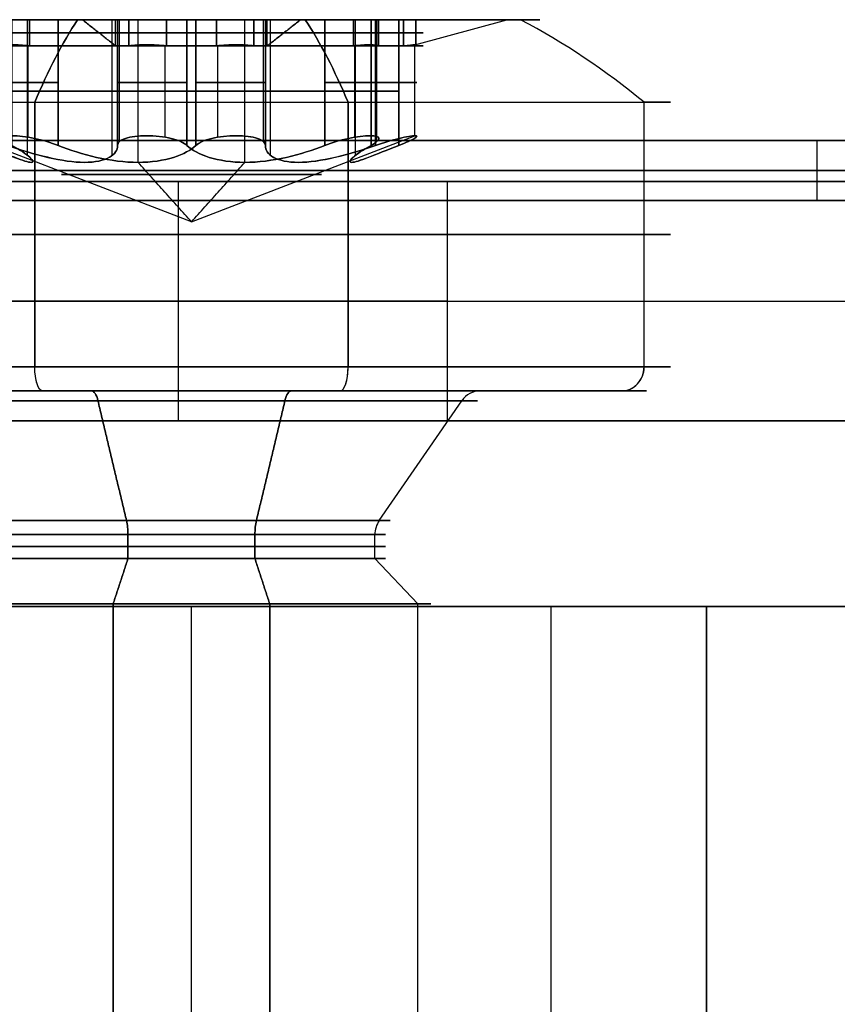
# Model space of a CAD drawing. Header units: millimetres. Extents: x -368 to 368, y -356 to 344.
# Tile 166 of 193: x -146 to -139, y 269 to 277. Entities that reach past the tile are written whole.
import ezdxf

# ---------------------------------------------------------------- set-up
doc = ezdxf.new("R2010")
doc.units = ezdxf.units.MM
doc.layers.add('Livello 01', color=7, linetype='Continuous')

# ---------------------------------------------------------------- blocks, each defined once
blk = doc.blocks.new('MCP139A01_04_BRD24')
at = {"layer": 'Livello 01', "color": 250, "true_color": 0x1e1e1e}
for p, q in [((-69.2, 125, 1), (69.2, 125, 1)), ((63.2, 122.75, 2), (63.2, 122.75)), ((63.2, 118.25, 2), (63.2, 118.25)), ((79.2, 0, 2), (0.8427, 0, 2)), ((79.2, 0), (0.8427, 0)), ((63.2, -118.25, 2), (63.2, -118.25)), ((63.2, -122.75, 2), (63.2, -122.75)), ((-69.2, -125, 1), (69.2, -125, 1))]:
    blk.add_line(p, q, dxfattribs=at)
for centre, start, end in [((63.2, 120.5, 2), 360, 180), ((63.2, 120.5), 360, 180), ((63.2, 120.5), 180, 0), ((63.2, -120.5, 2), 0, 180), ((63.2, -120.5), 0, 180), ((63.2, -120.5), 180, 0)]:
    blk.add_arc(centre, 2.25, start, end, dxfattribs=at)
at = {"layer": 'Livello 01', "color": 250, "true_color": 0x1e1e1e, "extrusion": (0, 0, -1)}
for centre, start, end in [((-63.2, 120.5, -1), 0, 180), ((-63.2, 120.5, -2), 180, 0), ((-63.2, 120.5, -1), 180, 0), ((-63.2, -120.5, -1), 0, 180), ((-63.2, -120.5, -2), 180, 0), ((-63.2, -120.5, -1), 180, 0)]:
    blk.add_arc(centre, 2.25, start, end, dxfattribs=at)
at = {"layer": 'Livello 01', "color": 250, "true_color": 0x1e1e1e}
for points in [[(-69.2, 125, 2), (69.2, 125, 2)], [(-69.2, 125), (69.2, 125)], [(65.45, 120.5), (65.45, 120.5, 2)], [(65.45, -120.5), (65.45, -120.5, 2)], [(69.2, -125, 2), (-69.2, -125, 2)], [(69.2, -125), (-69.2, -125)]]:
    blk.add_open_spline(points, degree=1, dxfattribs=at)
blk = doc.blocks.new('Etichetta-57x20')
at = {"layer": 'Livello 01', "color": 254, "true_color": 0xcad1ee}
for p, q in [((0, -10, 0.5), (0, 10, 0.5)), ((0, -10), (0, 10)), ((-28.5, -8, 0.25), (-28.5, 8, 0.25)), ((28.5, 8, 0.25), (28.5, -8, 0.25)), ((-28.5, 0), (-28.5, 0, 0.5)), ((28.5, 0, 0.5), (-28.5, 0, 0.5)), ((28.5, 0), (-28.5, 0)), ((28.5, 0), (28.5, 0, 0.5))]:
    blk.add_line(p, q, dxfattribs=at)
for points in [[(-28.5, -8), (-28.5, 8)], [(-28.5, 8, 0.5), (-28.5, -8, 0.5)], [(28.5, 8), (28.5, -8)], [(28.5, -8, 0.5), (28.5, 8, 0.5)]]:
    blk.add_open_spline(points, degree=1, dxfattribs=at)
blk = doc.blocks.new('MCP144A19_03')
at = {"layer": 'Livello 01', "color": 253, "true_color": 0x999999}
for p, q in [((63.2, 123.5, 15), (63.2, 123.5)), ((63.2, 117.5, 15), (63.2, 117.5)), ((67.5, 0), (67.5, 0, 15)), ((100, -0.25), (67.5, -0.25)), ((63.2, -117.5, 15), (63.2, -117.5)), ((63.2, -123.5, 15), (63.2, -123.5))]:
    blk.add_line(p, q, dxfattribs=at)
for centre, start, end in [((63.2, 120.5), 360, 180), ((63.2, 120.5), 180, 0), ((63.2, -120.5), 0, 180), ((63.2, -120.5), 180, 0)]:
    blk.add_arc(centre, 3, start, end, dxfattribs=at)
for points in [[(-100, 274.75), (100, 274.75)], [(66.2, 120.5), (66.2, 120.5, 15)], [(67.5, 113.5), (-67.5, 113.5)], [(67.5, -113.5), (67.5, 113.5)], [(67.5, 113.5, 15), (67.5, 113.5)], [(-67.5, -113.5), (67.5, -113.5)], [(67.5, -113.5, 15), (67.5, -113.5)], [(66.2, -120.5), (66.2, -120.5, 15)], [(100, -275.25), (-100, -275.25)]]:
    blk.add_open_spline(points, degree=1, dxfattribs=at)
blk = doc.blocks.new('MCP144A18_02')
at = {"layer": 'Livello 01', "color": 253, "true_color": 0x999999}
for p, q in [((-28.5, -100, 7.5), (-28.5, 100, 7.5)), ((28.5, 100, 7.5), (28.5, -100, 7.5))]:
    blk.add_line(p, q, dxfattribs=at)
for points in [[(-28.5, -100), (-28.5, 100)], [(-28.5, 100, 15), (-28.5, -100, 15)], [(28.5, 100), (28.5, -100)], [(28.5, -100, 15), (28.5, 100, 15)]]:
    blk.add_open_spline(points, degree=1, dxfattribs=at)
blk = doc.blocks.new('MCA144A01_04')
at = {"layer": 'Livello 01'}
blk.add_blockref('MCP144A19_03', (-207.5, 0.25, -568), dxfattribs=at)
at = {"layer": 'Livello 01', "extrusion": (-3.08781e-16, 1, -2.22045e-16), "rotation": 90}
blk.add_blockref('MCP144A18_02', (207.5, -596.5, 170.25), dxfattribs=at)
at = {"layer": 'Livello 01', "extrusion": (3.13922e-16, -1, -8.32667e-17), "rotation": 270}
blk.add_blockref('MCP144A18_02', (-207.5, -596.5, 144.75), dxfattribs=at)
blk = doc.blocks.new('VTM04X20BTIN0')
at = {"layer": 'Livello 01', "color": 253, "true_color": 0x9da4ac}
for p, q in [((0, 0, 1.4122), (0, 1.975, 2.131)), ((-0.8752, 1.101, 3.1), (-0.8752, 1.7263, 3.1)), ((0.8752, 1.101, 3.1), (0.8752, 1.7263, 3.1)), ((-1.2677, 1.4626, 3.1), (-0.3957, 1.4626, 3.1)), ((0.3957, 1.4626, 3.1), (1.2677, 1.4626, 3.1)), ((-1.4506, 1.1375, 2.0831), (-1.4506, 1.1375, 3.1)), ((-1.0819, 1.0739, 1.967), (-1.0819, 1.0739, 3.1)), ((1.0819, 1.0739, 1.967), (1.0819, 1.0739, 3.1)), ((1.4506, 1.1375, 2.0831), (1.4506, 1.1375, 3.1)), ((-1.752, -0.8226, 3.1), (-1.752, 0.8226, 3.1)), ((-1.7506, 0.8375, 2.1185), (-1.7506, 0.8375, 2.8823)), ((1.7506, 0.8375, 2.1185), (1.7506, 0.8375, 2.8823)), ((1.6496, -0.613, 3.1), (1.6496, 0.613, 3.1)), ((0, 0, 1.4122), (0, -1.975, 2.131)), ((2.55, 0), (3.8, 0)), ((2.7874, 0, 3.1), (2.908, 0, 3.1)), ((-3.8, 0), (-2.55, 0)), ((-2.908, 0, 3.1), (-2.7874, 0, 3.1)), ((-1.9355, 0, 2.881), (-1.9355, 0, 3.1)), ((-1.9355, 0, 3.1), (-1.3638, 0, 3.1)), ((1.3638, 0, 3.1), (1.9355, 0, 3.1)), ((-1.7506, -0.8375, 2.1185), (-1.7506, -0.8375, 2.8823)), ((1.7506, -0.8375, 2.1185), (1.7506, -0.8375, 2.8823)), ((-1.4506, -1.1375, 2.0831), (-1.4506, -1.1375, 3.1)), ((-1.0819, -1.0739, 1.967), (-1.0819, -1.0739, 3.1)), ((-0.8752, -1.7263, 3.1), (-0.8752, -1.101, 3.1)), ((0.8752, -1.7263, 3.1), (0.8752, -1.101, 3.1)), ((1.0819, -1.0739, 1.967), (1.0819, -1.0739, 3.1)), ((1.4506, -1.1375, 2.0831), (1.4506, -1.1375, 3.1)), ((-1.2677, -1.4626, 3.1), (-0.3957, -1.4626, 3.1)), ((0.3957, -1.4626, 3.1), (1.2677, -1.4626, 3.1)), ((0, -1.6211, -1.4), (0, -2, -1.7789)), ((0, -1.6211, -1.4), (0, -1.6211, -1.2)), ((0, -1.6595, -1.0822), (0, -2.3884, -0.0822)), ((0, -1.975, 2.8912), (0, -2.7874, 3.1)), ((0, -1.975, 2.131), (0, -1.975, 2.8912)), ((0, -2, -20), (0, -2, -1.7789)), ((0, -3.8), (0, -2.55)), ((0, -2.908, 3.1), (0, -2.7874, 3.1)), ((0, -4, 0.2), (0, -4, 2.4103))]:
    blk.add_line(p, q, dxfattribs=at)
for centre, radius, start, end in [((0, 0, 0.2), 4, 0, 180), ((0, 0, 2.4103), 4, 90, 180), ((0, 0, 1.3051), 4, 0, 180), ((0, 0), 3.8, 0, 180), ((0, 0), 2.55, 0, 180), ((0, 0, -1.7789), 2, 0, 180), ((0, 0, 2.881), 1.9355, 94.73618, 145.26382), ((0, 0, 2.9905), 1.9355, 94.73618, 145.26382), ((0, 0, 2.881), 1.9355, 34.73618, 85.26382), ((0, 0, 2.9905), 1.9355, 34.73618, 85.26382), ((-1.0819, 1.8739, 2.5042), 0.8, 250.41544, 349.58456), ((1.0819, 1.8739, 2.5042), 0.8, 190.41544, 289.58456), ((0, 0, -1.0822), 1.6595, 0, 180), ((0, 0, -1.4), 1.6211, 0, 180), ((0, 0, -1.3), 1.6211, 0, 180), ((0, 0, -1.2), 1.6211, 0, 180), ((-1.4506, 0.8375, 2.5753), 0.3, 70.41544, 229.58456), ((0, 0, 1.8076), 1.0865, 0, 180), ((1.4506, 0.8375, 2.5753), 0.3, 310.41544, 109.58456), ((0, 0, 2.881), 1.9355, 154.73618, 180), ((0, 0, 2.9905), 1.9355, 154.73618, 205.26382), ((0, 0, 2.881), 1.9355, 360, 25.26382), ((0, 0, 2.9905), 1.9355, 0, 25.26382), ((-2.1638, 0, 2.5043), 0.8, 0, 49.58456), ((2.1638, 0, 2.5043), 0.8, 130.41544, 180), ((0, 0, 0.2), 4, 180, 0), ((0, 0, 1.3051), 4, 180, 0), ((0, 0), 3.8, 180, 0), ((0, 0), 2.55, 180, 0), ((0, 0), 2.55, 180, 0), ((0, 0, -1.0822), 1.6595, 180, 0), ((0, 0, -1.3), 1.6211, 180, 0), ((0, 0, 1.8076), 1.0865, 180, 0), ((0, 0, 2.881), 1.9355, 334.73618, 0), ((0, 0, 2.9905), 1.9355, 334.73618, 0), ((0, 0, 2.4103), 4, 180, 270), ((0, 0, 2.881), 1.9355, 180, 205.26382), ((-2.1638, 0, 2.5043), 0.8, 310.41544, 0), ((2.1638, 0, 2.5043), 0.8, 180, 229.58456), ((-1.4506, -0.8375, 2.5753), 0.3, 130.41544, 289.58456), ((1.4506, -0.8375, 2.5753), 0.3, 250.41544, 49.58456), ((0, 0, 2.881), 1.9355, 214.73618, 265.26382), ((0, 0, 2.9905), 1.9355, 214.73618, 265.26382), ((-1.0819, -1.8739, 2.5042), 0.8, 10.41544, 109.58456), ((0, 0, 2.881), 1.9355, 274.73618, 325.26382), ((0, 0, 2.9905), 1.9355, 274.73618, 325.26382), ((1.0819, -1.8739, 2.5042), 0.8, 70.41544, 169.58456), ((0, -1.675, 2.5753), 0.3, 190.41544, 349.58456)]:
    blk.add_arc(centre, radius, start, end, dxfattribs=at)
at = {"layer": 'Livello 01', "color": 253, "true_color": 0x9da4ac, "extrusion": (0, 0, -1)}
for centre, radius, start, end in [((0, 0, -2.4103), 4, 90, 180), ((0, 0, -3.1), 2.908, 270, 90), ((0, 0, -3.1), 2.908, 90, 270), ((0, 0, -3.1), 2.7874, 360, 180), ((0, 0), 2.55, 360, 180), ((0, 0, 0.0822), 2.3884, 360, 180), ((0, 0, -3.1), 1.9355, 34.73618, 85.26382), ((0, 0, -3.1), 1.9355, 94.73618, 145.26382), ((1.0819, 1.8739, -3.1), 0.8, 190.41544, 289.58456), ((-1.0819, 1.8739, -3.1), 0.8, 250.41544, 349.58456), ((0, 0, 1.2), 1.6211, 360, 180), ((1.4506, 0.8375, -3.1), 0.3, 62.18811, 109.58456), ((-1.4506, 0.8375, -3.1), 0.3, 70.41544, 117.81189), ((0, 0, -3.1), 1.9355, 334.73618, 25.26382), ((1.4506, 0.8375, -3.1), 0.3, 310.41544, 357.81189), ((-1.4506, 0.8375, -3.1), 0.3, 182.18811, 229.58456), ((0, 0, -3.1), 1.9355, 154.73618, 180), ((2.1638, 0, -3.1), 0.8, 130.41544, 180), ((-2.1638, 0, -3.1), 0.8, 360, 49.58456), ((0, 0, -3.1), 2.7874, 180, 360), ((0, 0, 0.0822), 2.3884, 180, 360), ((0, 0, 1.7789), 2, 180, 360), ((0, 0, 1.2), 1.6211, 180, 360), ((0, 0, 1.4), 1.6211, 180, 360), ((0, 0, -2.4103), 4, 180, 270), ((0, 0, -3.1), 1.9355, 180, 205.26382), ((2.1638, 0, -3.1), 0.8, 180, 229.58456), ((-2.1638, 0, -3.1), 0.8, 310.41544, 0), ((1.4506, -0.8375, -3.1), 0.3, 2.18811, 49.58456), ((-1.4506, -0.8375, -3.1), 0.3, 130.41544, 177.81189), ((1.0819, -1.8739, -3.1), 0.8, 70.41544, 169.58456), ((-1.0819, -1.8739, -3.1), 0.8, 10.41544, 109.58456), ((1.4506, -0.8375, -3.1), 0.3, 250.41544, 297.81189), ((0, 0, -3.1), 1.9355, 274.73618, 325.26382), ((0, 0, -3.1), 1.9355, 214.73618, 265.26382), ((-1.4506, -0.8375, -3.1), 0.3, 242.18811, 289.58456), ((0, -1.675, -3.1), 0.3, 302.18811, 349.58456), ((0, -1.675, -3.1), 0.3, 190.41544, 237.81189)]:
    blk.add_arc(centre, radius, start, end, dxfattribs=at)
at = {"layer": 'Livello 01', "color": 253, "true_color": 0x9da4ac, "extrusion": (0, -1, 0)}
for centre, radius, start, end in [((0, -2.7132), 6.5, 116.57613, 127.97987), ((1.8211, -1.2), 0.2, 143.91263, 180), ((2.55, -0.2), 0.2, 90, 143.91263), ((0, -2.7132), 6.5, 52.02013, 63.42387), ((3.8, 0.2), 0.2, 270, 360), ((-2.55, -0.2), 0.2, 36.08737, 90), ((-1.8211, -1.2), 0.2, 0, 36.08737)]:
    blk.add_arc(centre, radius, start, end, dxfattribs=at)
at = {"layer": 'Livello 01', "color": 253, "true_color": 0x9da4ac, "extrusion": (0, 1, 0)}
blk.add_arc((3.8, 0.2), 0.2, 270, 0, dxfattribs=at)
at = {"layer": 'Livello 01', "color": 253, "true_color": 0x9da4ac, "extrusion": (-1, 0, 0)}
for centre, radius, start, end in [((1.8211, -1.2), 0.2, 143.91263, 180), ((2.55, -0.2), 0.2, 90, 143.91263), ((0, -2.7132), 6.5, 52.02013, 63.42387), ((0, -2.7132), 6.5, 52.02013, 63.42387), ((3.8, 0.2), 0.2, 270, 0)]:
    blk.add_arc(centre, radius, start, end, dxfattribs=at)
at = {"layer": 'Livello 01', "color": 253, "true_color": 0x9da4ac}
for points, knots in [([(-1.35, 1.1201, 2.0506), (-1.2436, 1.0823, 2.012), (-1.1297, 1.0669, 1.9767), (-0.8981, 1.0866, 1.9242), (-0.7825, 1.1227, 1.9084), (-0.579, 1.2406, 1.9086), (-0.4904, 1.323, 1.9247), (-0.3593, 1.5118, 1.9768), (-0.3155, 1.6183, 2.0121), (-0.2951, 1.7292, 2.0506)], [-1.432609, -1.432609, -1.432609, -1.432609, -1.074457, -1.074457, -0.716305, -0.716305, -0.358152, -0.358152, 0, 0, 0, 0]), ([(0.2951, 1.7292, 2.0506), (0.3155, 1.6182, 2.012), (0.3591, 1.5118, 1.9767), (0.492, 1.3211, 1.9242), (0.5811, 1.239, 1.9084), (0.7849, 1.1218, 1.9086), (0.9006, 1.0863, 1.9247), (1.1296, 1.0671, 1.9768), (1.2437, 1.0823, 2.0121), (1.35, 1.1201, 2.0506)], [-1.432609, -1.432609, -1.432609, -1.432609, -1.074457, -1.074457, -0.716305, -0.716305, -0.358152, -0.358152, 0, 0, 0, 0]), ([(-1.35, 1.1201, 2.0506), (-1.4139, 1.1429, 2.0738), (-1.4858, 1.1435, 2.0942), (-1.6169, 1.0967, 2.123), (-1.6748, 1.0493, 2.131), (-1.7463, 0.9251, 2.131), (-1.7583, 0.8518, 2.123), (-1.7329, 0.7141, 2.094), (-1.6967, 0.6531, 2.0738), (-1.6451, 0.6091, 2.0506)], [0, 0, 0, 0, 0.2175552, 0.2175552, 0.4351104, 0.4351104, 0.6526656, 0.6526656, 0.8702209, 0.8702209, 0.8702209, 0.8702209]), ([(-1.7504, 0.826, 2.881), (-1.7525, 0.8824, 2.8877), (-1.7385, 0.9387, 2.8911), (-1.6825, 1.0359, 2.8912), (-1.6405, 1.0765, 2.8877), (-1.5906, 1.1028, 2.881)], [0, 0, 0, 0, 0.1712364, 0.1712364, 0.3424729, 0.3424729, 0.3424729, 0.3424729]), ([(1.6451, 0.6091, 2.0506), (1.6967, 0.6531, 2.0738), (1.7331, 0.715, 2.0942), (1.7582, 0.8519, 2.123), (1.7461, 0.9258, 2.131), (1.6743, 1.0498, 2.131), (1.6169, 1.0968, 2.123), (1.4848, 1.1437, 2.094), (1.4139, 1.1429, 2.0738), (1.35, 1.1201, 2.0506)], [0, 0, 0, 0, 0.2175552, 0.2175552, 0.4351104, 0.4351104, 0.6526656, 0.6526656, 0.8702209, 0.8702209, 0.8702209, 0.8702209]), ([(1.5906, 1.1028, 2.881), (1.6404, 1.0765, 2.8877), (1.6822, 1.0363, 2.8911), (1.7384, 0.9391, 2.8912), (1.7525, 0.8824, 2.8877), (1.7504, 0.826, 2.881)], [0, 0, 0, 0, 0.1712364, 0.1712364, 0.3424729, 0.3424729, 0.3424729, 0.3424729]), ([(-1.3638, 0, 1.9085), (-1.3638, 0.1178, 1.9085), (-1.3907, 0.236, 1.9245), (-1.4886, 0.4444, 1.9767), (-1.559, 0.5358, 2.012), (-1.6451, 0.6091, 2.0506)], [-0.7162915, -0.7162915, -0.7162915, -0.7162915, -0.3581457, -0.3581457, 0, 0, 0, 0]), ([(1.6451, 0.6091, 2.0506), (1.5593, 0.536, 2.0121), (1.4891, 0.4453, 1.9769), (1.3904, 0.2353, 1.9243), (1.3638, 0.1174, 1.9085), (1.3638, 0, 1.9085)], [-0.7163168, -0.7163168, -0.7163168, -0.7163168, -0.3581584, -0.3581584, 0, 0, 0, 0]), ([(-1.6451, -0.6091, 2.0506), (-1.5593, -0.536, 2.0121), (-1.4891, -0.4453, 1.9769), (-1.3904, -0.2353, 1.9243), (-1.3638, -0.1174, 1.9085), (-1.3638, 0, 1.9085)], [-0.7163168, -0.7163168, -0.7163168, -0.7163168, -0.3581584, -0.3581584, 0, 0, 0, 0]), ([(1.3638, 0, 1.9085), (1.3638, -0.1178, 1.9085), (1.3907, -0.236, 1.9245), (1.4886, -0.4444, 1.9767), (1.559, -0.5358, 2.012), (1.6451, -0.6091, 2.0506)], [-0.7162915, -0.7162915, -0.7162915, -0.7162915, -0.3581457, -0.3581457, 0, 0, 0, 0]), ([(-1.35, -1.1201, 2.0506), (-1.4139, -1.1429, 2.0738), (-1.4848, -1.1437, 2.094), (-1.6169, -1.0968, 2.123), (-1.6743, -1.0498, 2.131), (-1.7461, -0.9258, 2.131), (-1.7582, -0.8519, 2.123), (-1.7331, -0.715, 2.0942), (-1.6967, -0.6531, 2.0738), (-1.6451, -0.6091, 2.0506)], [-0.8702209, -0.8702209, -0.8702209, -0.8702209, -0.6526656, -0.6526656, -0.4351104, -0.4351104, -0.2175552, -0.2175552, 0, 0, 0, 0]), ([(1.6451, -0.6091, 2.0506), (1.6967, -0.6531, 2.0738), (1.7329, -0.7141, 2.094), (1.7583, -0.8518, 2.123), (1.7463, -0.9251, 2.131), (1.6748, -1.0493, 2.131), (1.6169, -1.0967, 2.123), (1.4858, -1.1435, 2.0942), (1.4139, -1.1429, 2.0738), (1.35, -1.1201, 2.0506)], [-0.8702209, -0.8702209, -0.8702209, -0.8702209, -0.6526656, -0.6526656, -0.4351104, -0.4351104, -0.2175552, -0.2175552, 0, 0, 0, 0]), ([(-1.7504, -0.826, 2.881), (-1.7525, -0.8824, 2.8877), (-1.7384, -0.9391, 2.8912), (-1.6822, -1.0363, 2.8911), (-1.6404, -1.0765, 2.8877), (-1.5906, -1.1028, 2.881)], [-0.3424729, -0.3424729, -0.3424729, -0.3424729, -0.1712364, -0.1712364, 0, 0, 0, 0]), ([(1.5906, -1.1028, 2.881), (1.6405, -1.0765, 2.8877), (1.6825, -1.0359, 2.8912), (1.7385, -0.9387, 2.8911), (1.7525, -0.8824, 2.8877), (1.7504, -0.826, 2.881)], [-0.3424729, -0.3424729, -0.3424729, -0.3424729, -0.1712364, -0.1712364, 0, 0, 0, 0]), ([(-0.2951, -1.7292, 2.0506), (-0.3155, -1.6182, 2.012), (-0.3591, -1.5118, 1.9767), (-0.492, -1.3211, 1.9242), (-0.5811, -1.239, 1.9084), (-0.7849, -1.1218, 1.9086), (-0.9006, -1.0863, 1.9247), (-1.1296, -1.0671, 1.9768), (-1.2437, -1.0823, 2.0121), (-1.35, -1.1201, 2.0506)], [-1.432609, -1.432609, -1.432609, -1.432609, -1.074457, -1.074457, -0.716305, -0.716305, -0.358152, -0.358152, 0, 0, 0, 0]), ([(1.35, -1.1201, 2.0506), (1.2436, -1.0823, 2.012), (1.1297, -1.0669, 1.9767), (0.8981, -1.0866, 1.9242), (0.7825, -1.1227, 1.9084), (0.579, -1.2406, 1.9086), (0.4904, -1.323, 1.9247), (0.3593, -1.5118, 1.9768), (0.3155, -1.6183, 2.0121), (0.2951, -1.7292, 2.0506)], [-1.432609, -1.432609, -1.432609, -1.432609, -1.074457, -1.074457, -0.716305, -0.716305, -0.358152, -0.358152, 0, 0, 0, 0]), ([(0.2951, -1.7292, 2.0506), (0.2828, -1.7959, 2.0738), (0.248, -1.8577, 2.094), (0.1414, -1.9487, 2.123), (0.072, -1.9749, 2.131), (-0.0713, -1.9751, 2.131), (-0.1413, -1.9486, 2.123), (-0.2474, -1.8584, 2.0942), (-0.2828, -1.7959, 2.0738), (-0.2951, -1.7292, 2.0506)], [-0.8702209, -0.8702209, -0.8702209, -0.8702209, -0.6526656, -0.6526656, -0.4351104, -0.4351104, -0.2175552, -0.2175552, 0, 0, 0, 0]), ([(-0.1598, -1.9289, 2.881), (-0.1121, -1.9589, 2.8877), (-0.0559, -1.975, 2.8912), (0.0564, -1.975, 2.8911), (0.1121, -1.9589, 2.8877), (0.1598, -1.9289, 2.881)], [-0.3424729, -0.3424729, -0.3424729, -0.3424729, -0.1712364, -0.1712364, 0, 0, 0, 0])]:
    blk.add_open_spline(points, degree=3, knots=knots, dxfattribs=at)
for points in [[(-1.5906, 1.1028, 2.881), (-1.5906, 1.1028, 3.1)], [(-1.35, 1.1201, 3.1), (-1.35, 1.1201, 2.0506)], [(1.35, 1.1201, 2.0506), (1.35, 1.1201, 3.1)], [(1.5906, 1.1028, 3.1), (1.5906, 1.1028, 2.881)], [(-1.7504, 0.826, 3.1), (-1.7504, 0.826, 2.881)], [(1.7504, 0.826, 2.881), (1.7504, 0.826, 3.1)], [(-1.6451, 0.6091, 2.0506), (-1.6451, 0.6091, 3.1)], [(1.6451, 0.6091, 3.1), (1.6451, 0.6091, 2.0506)], [(0, 0, 1.4122), (-1.3638, 0, 1.9085)], [(0, 0, 1.4122), (1.3638, 0, 1.9085)], [(1.6211, 0, -1.2), (1.6211, 0, -1.4)], [(1.6211, 0, -1.4), (2, 0, -1.7789)], [(2.3884, 0, -0.0822), (1.6595, 0, -1.0822)], [(1.9355, 0, 2.881), (1.9355, 0, 3.1)], [(1.9355, 0, 2.881), (2.7874, 0, 3.1)], [(2, 0, -1.7789), (2, 0, -20)], [(4, 0, 2.4103), (4, 0, 0.2)], [(-4, 0, 0.2), (-4, 0, 2.4103)], [(-2.7874, 0, 3.1), (-1.9355, 0, 2.881)], [(-1.6595, 0, -1.0822), (-2.3884, 0, -0.0822)], [(-2, 0, -1.7789), (-1.6211, 0, -1.4)], [(-2, 0, -20), (-2, 0, -1.7789)], [(-1.6211, 0, -1.4), (-1.6211, 0, -1.2)], [(-1.3638, 0, 1.9085), (-1.3638, 0, 3.1)], [(1.3638, 0, 1.9085), (1.3638, 0, 3.1)], [(-1.6451, -0.6091, 3.1), (-1.6451, -0.6091, 2.0506)], [(1.6451, -0.6091, 2.0506), (1.6451, -0.6091, 3.1)], [(-1.7504, -0.826, 2.881), (-1.7504, -0.826, 3.1)], [(1.7504, -0.826, 3.1), (1.7504, -0.826, 2.881)], [(-1.5906, -1.1028, 3.1), (-1.5906, -1.1028, 2.881)], [(-1.35, -1.1201, 2.0506), (-1.35, -1.1201, 3.1)], [(1.35, -1.1201, 3.1), (1.35, -1.1201, 2.0506)], [(1.5906, -1.1028, 2.881), (1.5906, -1.1028, 3.1)], [(-0.2951, -1.7292, 3.1), (-0.2951, -1.7292, 2.0506)], [(0.2951, -1.7292, 2.0506), (0.2951, -1.7292, 3.1)], [(-0.1598, -1.9289, 2.881), (-0.1598, -1.9289, 3.1)], [(0.1598, -1.9289, 3.1), (0.1598, -1.9289, 2.881)]]:
    blk.add_open_spline(points, degree=1, dxfattribs=at)

msp = doc.modelspace()

# ---------------------------------------------------------------- block references
at = {"layer": 'Livello 01', "extrusion": (0, -1, -5.55112e-16)}
msp.add_blockref('MCA144A01_04', (0, -284.0304, 295.9696), dxfattribs=at)
at = {"layer": 'Livello 01', "extrusion": (4.1209e-17, 1, 4.97247e-16), "rotation": 289.0858344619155}
msp.add_blockref('VTM04X20BTIN0', (144.3, -404.2804, 273.8304), dxfattribs=at)
at = {"layer": 'Livello 01', "extrusion": (4.1209e-17, 1, 5.01954e-16), "rotation": 250.9141655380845}
msp.add_blockref('VTM04X20BTIN0', (144.3, -163.2804, 273.8304), dxfattribs=at)
at = {"layer": 'Livello 01', "extrusion": (1.37883e-32, -1, -5.4194e-16), "rotation": 90}
msp.add_blockref('Etichetta-57x20', (-139.0772, -212.0437, -275.9211), dxfattribs=at)
at = {"layer": 'Livello 01', "extrusion": (-1.2326e-32, 1, 5.55112e-16), "rotation": 180}
msp.add_blockref('MCP139A01_04_BRD24', (207.6114, -283.5022, 273.5804), dxfattribs=at)

doc.saveas('drawing.dxf')
